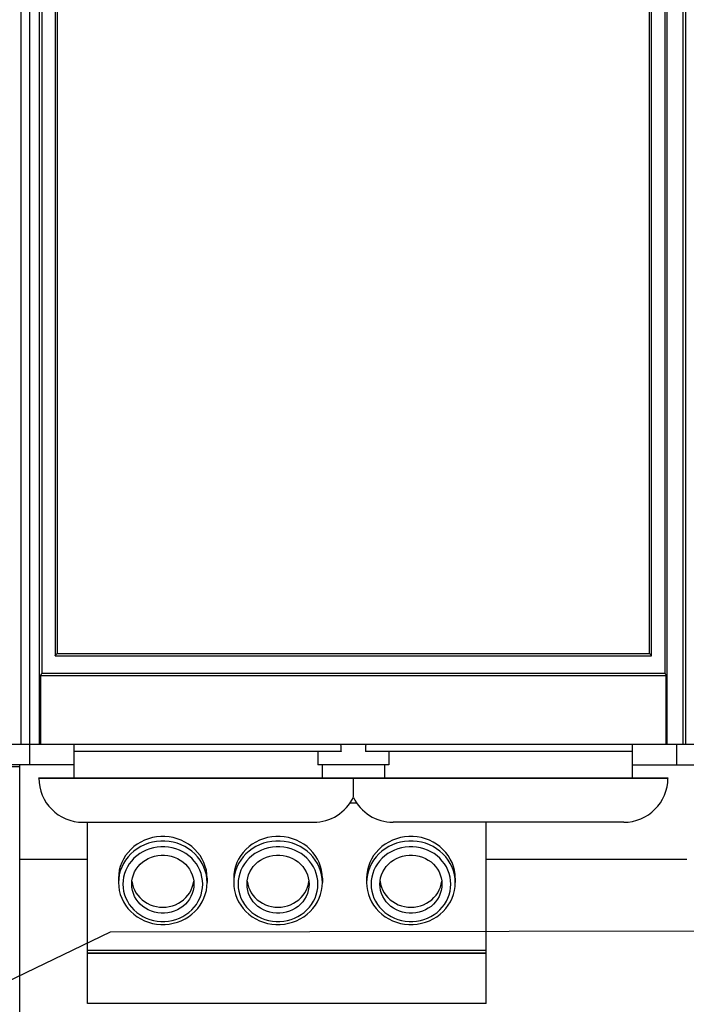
# Model space of a CAD drawing. Header units: millimetres. Extents: x 0 to 594, y 0 to 420.
# Tile 8 of 80: x 69 to 84, y 168 to 190. Entities that reach past the tile are written whole.
import ezdxf

# ---------------------------------------------------------------- set-up
doc = ezdxf.new("R2010")
doc.units = ezdxf.units.MM
doc.header["$LTSCALE"] = 32.67
doc.layers.get('0').update_dxf_attribs({"linetype": 'CONTINUOUS'})

msp = doc.modelspace()

# ---------------------------------------------------------------- linework, layer by layer
at = {"color": 7, "linetype": 'CONTINUOUS'}
for p, q in [((69.373, 174.003), (69.373, 264.343)), ((84.373, 264.343), (84.373, 174.003)), ((69.573, 173.543), (69.573, 264.243)), ((69.843, 264.243), (69.843, 175.603)), ((84.307, 264.243), (84.307, 174.003)), ((69.793, 174.003), (69.793, 238.157)), ((70.143, 238.143), (70.143, 176.004)), ((70.188, 238.143), (70.188, 176.053)), ((83.557, 176.053), (83.557, 238.143)), ((83.602, 176.003), (83.602, 238.143)), ((83.902, 238.143), (83.902, 175.603)), ((83.952, 238.159), (83.952, 174.003)), ((70.143, 176.004), (70.144, 176.005)), ((70.143, 176.003), (83.602, 176.003)), ((70.144, 176.005), (70.146, 176.008)), ((70.146, 176.008), (70.15, 176.012)), ((70.15, 176.012), (70.154, 176.017)), ((70.154, 176.017), (70.159, 176.023)), ((70.159, 176.023), (70.164, 176.028)), ((70.164, 176.028), (70.17, 176.035)), ((70.17, 176.035), (70.176, 176.041)), ((70.176, 176.041), (70.182, 176.047)), ((70.182, 176.047), (70.188, 176.053)), ((70.188, 176.053), (83.557, 176.053)), ((83.563, 176.047), (83.557, 176.053)), ((83.569, 176.041), (83.563, 176.047)), ((83.575, 176.035), (83.569, 176.041)), ((83.581, 176.028), (83.575, 176.035)), ((83.586, 176.023), (83.581, 176.028)), ((83.591, 176.017), (83.586, 176.023)), ((83.596, 176.012), (83.591, 176.017)), ((83.599, 176.008), (83.596, 176.012)), ((83.602, 176.005), (83.599, 176.008)), ((83.602, 176.004), (83.602, 176.005)), ((69.811, 175.559), (69.81, 175.553)), ((69.81, 175.553), (69.81, 174.003)), ((69.81, 175.553), (83.935, 175.553)), ((69.813, 175.564), (69.811, 175.559)), ((69.816, 175.57), (69.813, 175.564)), ((69.819, 175.576), (69.816, 175.57)), ((69.824, 175.582), (69.819, 175.576)), ((69.829, 175.588), (69.824, 175.582)), ((69.834, 175.594), (69.829, 175.588)), ((69.838, 175.598), (69.834, 175.594)), ((69.841, 175.601), (69.838, 175.598)), ((69.842, 175.603), (69.841, 175.601)), ((69.843, 175.603), (69.842, 175.603)), ((83.902, 175.603), (69.843, 175.603)), ((83.902, 175.603), (83.903, 175.603)), ((83.903, 175.603), (83.905, 175.601)), ((83.905, 175.601), (83.907, 175.598)), ((83.907, 175.598), (83.911, 175.594)), ((83.911, 175.594), (83.916, 175.588)), ((83.916, 175.588), (83.921, 175.582)), ((83.921, 175.582), (83.926, 175.576)), ((83.926, 175.576), (83.93, 175.57)), ((83.93, 175.57), (83.933, 175.564)), ((83.933, 175.564), (83.935, 175.559)), ((83.935, 175.559), (83.935, 175.553)), ((83.935, 174.003), (83.935, 175.553)), ((66.673, 174.003), (113.073, 174.003)), ((70.573, 173.243), (70.573, 174.003)), ((76.595, 173.951), (76.588, 174.003)), ((76.599, 173.898), (76.595, 173.951)), ((76.6, 173.845), (76.599, 173.898)), ((77.146, 173.898), (77.145, 173.845)), ((77.15, 173.951), (77.146, 173.898)), ((77.157, 174.003), (77.15, 173.951)), ((83.173, 173.243), (83.173, 174.003)), ((84.173, 173.543), (84.173, 174.003)), ((70.573, 173.845), (76.6, 173.845)), ((76.6, 173.843), (70.573, 173.843)), ((76.073, 173.843), (76.073, 173.543)), ((76.6, 173.845), (76.6, 173.843)), ((77.145, 173.845), (77.145, 173.843)), ((77.145, 173.845), (83.173, 173.845)), ((83.173, 173.843), (77.145, 173.843)), ((77.673, 173.843), (77.673, 173.543)), ((70.573, 173.543), (66.673, 173.543)), ((68.783, 173.503), (69.343, 173.503)), ((69.343, 162.943), (69.343, 173.543)), ((77.673, 173.543), (76.073, 173.543)), ((76.173, 173.243), (76.173, 173.543)), ((77.573, 173.543), (77.573, 173.243)), ((83.173, 173.543), (113.073, 173.543)), ((69.773, 173.241), (69.773, 173.243)), ((69.773, 173.243), (83.973, 173.243)), ((69.773, 173.241), (83.973, 173.241)), ((76.873, 172.807), (76.873, 173.243)), ((83.973, 173.243), (83.973, 173.241)), ((76.873, 172.807), (76.873, 172.806)), ((76.951, 172.674), (76.794, 172.674)), ((70.771, 172.243), (75.975, 172.243)), ((70.873, 168.154), (70.873, 172.243)), ((82.975, 172.243), (77.771, 172.243)), ((79.873, 168.154), (79.873, 172.243)), ((72.246, 171.87), (72.157, 171.837)), ((72.337, 171.895), (72.246, 171.87)), ((72.43, 171.912), (72.337, 171.895)), ((72.525, 171.921), (72.43, 171.912)), ((72.62, 171.921), (72.525, 171.921)), ((72.715, 171.912), (72.62, 171.921)), ((72.808, 171.895), (72.715, 171.912)), ((72.9, 171.87), (72.808, 171.895)), ((72.988, 171.837), (72.9, 171.87)), ((74.846, 171.87), (74.757, 171.837)), ((74.937, 171.895), (74.846, 171.87)), ((75.03, 171.912), (74.937, 171.895)), ((75.125, 171.921), (75.03, 171.912)), ((75.22, 171.921), (75.125, 171.921)), ((75.315, 171.912), (75.22, 171.921)), ((75.408, 171.895), (75.315, 171.912)), ((75.5, 171.87), (75.408, 171.895)), ((75.588, 171.837), (75.5, 171.87)), ((77.846, 171.87), (77.757, 171.837)), ((77.937, 171.895), (77.846, 171.87)), ((78.03, 171.912), (77.937, 171.895)), ((78.125, 171.921), (78.03, 171.912)), ((78.22, 171.921), (78.125, 171.921)), ((78.315, 171.912), (78.22, 171.921)), ((78.408, 171.895), (78.315, 171.912)), ((78.5, 171.87), (78.408, 171.895)), ((78.588, 171.837), (78.5, 171.87)), ((71.849, 171.631), (71.787, 171.563)), ((71.918, 171.692), (71.849, 171.631)), ((71.993, 171.748), (71.918, 171.692)), ((71.993, 171.645), (71.918, 171.59)), ((72.073, 171.796), (71.993, 171.748)), ((72.073, 171.693), (71.993, 171.645)), ((72.157, 171.837), (72.073, 171.796)), ((72.157, 171.734), (72.073, 171.693)), ((72.246, 171.768), (72.157, 171.734)), ((72.278, 171.645), (72.199, 171.615)), ((72.337, 171.793), (72.246, 171.768)), ((72.36, 171.667), (72.278, 171.645)), ((72.43, 171.81), (72.337, 171.793)), ((72.445, 171.683), (72.36, 171.667)), ((72.525, 171.818), (72.43, 171.81)), ((72.53, 171.69), (72.445, 171.683)), ((72.62, 171.818), (72.525, 171.818)), ((72.615, 171.69), (72.53, 171.69)), ((72.701, 171.683), (72.615, 171.69)), ((72.715, 171.81), (72.62, 171.818)), ((72.785, 171.667), (72.701, 171.683)), ((72.808, 171.793), (72.715, 171.81)), ((72.867, 171.645), (72.785, 171.667)), ((72.9, 171.768), (72.808, 171.793)), ((72.947, 171.615), (72.867, 171.645)), ((72.988, 171.734), (72.9, 171.768)), ((73.073, 171.796), (72.988, 171.837)), ((73.073, 171.693), (72.988, 171.734)), ((73.153, 171.748), (73.073, 171.796)), ((73.153, 171.645), (73.073, 171.693)), ((73.228, 171.692), (73.153, 171.748)), ((73.228, 171.59), (73.153, 171.645)), ((73.296, 171.631), (73.228, 171.692)), ((73.359, 171.563), (73.296, 171.631)), ((74.449, 171.631), (74.387, 171.563)), ((74.518, 171.692), (74.449, 171.631)), ((74.593, 171.748), (74.518, 171.692)), ((74.593, 171.645), (74.518, 171.59)), ((74.673, 171.796), (74.593, 171.748)), ((74.673, 171.693), (74.593, 171.645)), ((74.757, 171.837), (74.673, 171.796)), ((74.757, 171.734), (74.673, 171.693)), ((74.846, 171.768), (74.757, 171.734)), ((74.878, 171.645), (74.799, 171.615)), ((74.937, 171.793), (74.846, 171.768)), ((74.96, 171.667), (74.878, 171.645)), ((75.03, 171.81), (74.937, 171.793)), ((75.045, 171.683), (74.96, 171.667)), ((75.125, 171.818), (75.03, 171.81)), ((75.13, 171.69), (75.045, 171.683)), ((75.22, 171.818), (75.125, 171.818)), ((75.215, 171.69), (75.13, 171.69)), ((75.301, 171.683), (75.215, 171.69)), ((75.315, 171.81), (75.22, 171.818)), ((75.385, 171.667), (75.301, 171.683)), ((75.408, 171.793), (75.315, 171.81)), ((75.467, 171.645), (75.385, 171.667)), ((75.5, 171.768), (75.408, 171.793)), ((75.547, 171.615), (75.467, 171.645)), ((75.588, 171.734), (75.5, 171.768)), ((75.673, 171.796), (75.588, 171.837)), ((75.673, 171.693), (75.588, 171.734)), ((75.753, 171.748), (75.673, 171.796)), ((75.753, 171.645), (75.673, 171.693)), ((75.828, 171.692), (75.753, 171.748)), ((75.828, 171.59), (75.753, 171.645)), ((75.896, 171.631), (75.828, 171.692)), ((75.959, 171.563), (75.896, 171.631)), ((77.449, 171.631), (77.387, 171.563)), ((77.518, 171.692), (77.449, 171.631)), ((77.593, 171.748), (77.518, 171.692)), ((77.593, 171.645), (77.518, 171.59)), ((77.673, 171.796), (77.593, 171.748)), ((77.673, 171.693), (77.593, 171.645)), ((77.757, 171.837), (77.673, 171.796)), ((77.757, 171.734), (77.673, 171.693)), ((77.846, 171.768), (77.757, 171.734)), ((77.878, 171.645), (77.799, 171.615)), ((77.937, 171.793), (77.846, 171.768)), ((77.96, 171.667), (77.878, 171.645)), ((78.03, 171.81), (77.937, 171.793)), ((78.045, 171.683), (77.96, 171.667)), ((78.125, 171.818), (78.03, 171.81)), ((78.13, 171.69), (78.045, 171.683)), ((78.22, 171.818), (78.125, 171.818)), ((78.215, 171.69), (78.13, 171.69)), ((78.301, 171.683), (78.215, 171.69)), ((78.315, 171.81), (78.22, 171.818)), ((78.385, 171.667), (78.301, 171.683)), ((78.408, 171.793), (78.315, 171.81)), ((78.467, 171.645), (78.385, 171.667)), ((78.5, 171.768), (78.408, 171.793)), ((78.547, 171.615), (78.467, 171.645)), ((78.588, 171.734), (78.5, 171.768)), ((78.673, 171.796), (78.588, 171.837)), ((78.673, 171.693), (78.588, 171.734)), ((78.753, 171.748), (78.673, 171.796)), ((78.753, 171.645), (78.673, 171.693)), ((78.828, 171.692), (78.753, 171.748)), ((78.828, 171.59), (78.753, 171.645)), ((78.896, 171.631), (78.828, 171.692)), ((78.959, 171.563), (78.896, 171.631)), ((71.684, 171.413), (71.644, 171.331)), ((71.731, 171.49), (71.684, 171.413)), ((71.787, 171.563), (71.731, 171.49)), ((71.787, 171.461), (71.731, 171.388)), ((71.849, 171.528), (71.787, 171.461)), ((71.918, 171.59), (71.849, 171.528)), ((71.921, 171.429), (71.865, 171.368)), ((71.983, 171.485), (71.921, 171.429)), ((72.051, 171.534), (71.983, 171.485)), ((72.123, 171.578), (72.051, 171.534)), ((72.199, 171.615), (72.123, 171.578)), ((72.18, 171.39), (72.245, 171.427)), ((72.245, 171.427), (72.314, 171.457)), ((72.314, 171.457), (72.385, 171.479)), ((72.385, 171.479), (72.459, 171.495)), ((72.459, 171.495), (72.535, 171.502)), ((72.535, 171.502), (72.611, 171.502)), ((72.611, 171.502), (72.686, 171.495)), ((72.686, 171.495), (72.76, 171.479)), ((72.76, 171.479), (72.832, 171.457)), ((72.832, 171.457), (72.901, 171.427)), ((72.901, 171.427), (72.965, 171.39)), ((73.023, 171.578), (72.947, 171.615)), ((73.095, 171.534), (73.023, 171.578)), ((73.162, 171.485), (73.095, 171.534)), ((73.224, 171.429), (73.162, 171.485)), ((73.28, 171.368), (73.224, 171.429)), ((73.296, 171.528), (73.228, 171.59)), ((73.359, 171.461), (73.296, 171.528)), ((73.414, 171.49), (73.359, 171.563)), ((73.414, 171.388), (73.359, 171.461)), ((73.461, 171.413), (73.414, 171.49)), ((73.501, 171.331), (73.461, 171.413)), ((74.284, 171.413), (74.244, 171.331)), ((74.331, 171.49), (74.284, 171.413)), ((74.387, 171.563), (74.331, 171.49)), ((74.387, 171.461), (74.331, 171.388)), ((74.449, 171.528), (74.387, 171.461)), ((74.518, 171.59), (74.449, 171.528)), ((74.521, 171.429), (74.465, 171.368)), ((74.583, 171.485), (74.521, 171.429)), ((74.651, 171.534), (74.583, 171.485)), ((74.723, 171.578), (74.651, 171.534)), ((74.799, 171.615), (74.723, 171.578)), ((74.78, 171.39), (74.845, 171.427)), ((74.845, 171.427), (74.914, 171.457)), ((74.914, 171.457), (74.985, 171.479)), ((74.985, 171.479), (75.059, 171.495)), ((75.059, 171.495), (75.135, 171.502)), ((75.135, 171.502), (75.211, 171.502)), ((75.211, 171.502), (75.286, 171.495)), ((75.286, 171.495), (75.36, 171.479)), ((75.36, 171.479), (75.432, 171.457)), ((75.432, 171.457), (75.501, 171.427)), ((75.501, 171.427), (75.565, 171.39)), ((75.623, 171.578), (75.547, 171.615)), ((75.695, 171.534), (75.623, 171.578)), ((75.762, 171.485), (75.695, 171.534)), ((75.824, 171.429), (75.762, 171.485)), ((75.88, 171.368), (75.824, 171.429)), ((75.896, 171.528), (75.828, 171.59)), ((75.959, 171.461), (75.896, 171.528)), ((76.014, 171.49), (75.959, 171.563)), ((76.014, 171.388), (75.959, 171.461)), ((76.061, 171.413), (76.014, 171.49)), ((76.101, 171.331), (76.061, 171.413)), ((77.284, 171.413), (77.244, 171.331)), ((77.331, 171.49), (77.284, 171.413)), ((77.387, 171.563), (77.331, 171.49)), ((77.387, 171.461), (77.331, 171.388)), ((77.449, 171.528), (77.387, 171.461)), ((77.518, 171.59), (77.449, 171.528)), ((77.521, 171.429), (77.465, 171.368)), ((77.583, 171.485), (77.521, 171.429)), ((77.651, 171.534), (77.583, 171.485)), ((77.723, 171.578), (77.651, 171.534)), ((77.799, 171.615), (77.723, 171.578)), ((77.78, 171.39), (77.845, 171.427)), ((77.845, 171.427), (77.914, 171.457)), ((77.914, 171.457), (77.985, 171.479)), ((77.985, 171.479), (78.059, 171.495)), ((78.059, 171.495), (78.135, 171.502)), ((78.135, 171.502), (78.211, 171.502)), ((78.211, 171.502), (78.286, 171.495)), ((78.286, 171.495), (78.36, 171.479)), ((78.36, 171.479), (78.432, 171.457)), ((78.432, 171.457), (78.501, 171.427)), ((78.501, 171.427), (78.565, 171.39)), ((78.623, 171.578), (78.547, 171.615)), ((78.695, 171.534), (78.623, 171.578)), ((78.762, 171.485), (78.695, 171.534)), ((78.824, 171.429), (78.762, 171.485)), ((78.88, 171.368), (78.824, 171.429)), ((78.896, 171.528), (78.828, 171.59)), ((78.959, 171.461), (78.896, 171.528)), ((79.014, 171.49), (78.959, 171.563)), ((79.014, 171.388), (78.959, 171.461)), ((79.061, 171.413), (79.014, 171.49)), ((79.101, 171.331), (79.061, 171.413)), ((70.873, 171.4), (69.343, 171.4)), ((71.613, 171.247), (71.591, 171.16)), ((71.644, 171.331), (71.613, 171.247)), ((71.644, 171.229), (71.613, 171.144)), ((71.684, 171.31), (71.644, 171.229)), ((71.731, 171.388), (71.684, 171.31)), ((71.773, 171.233), (71.737, 171.16)), ((71.816, 171.303), (71.773, 171.233)), ((71.865, 171.368), (71.816, 171.303)), ((71.973, 171.185), (72.015, 171.244)), ((72.015, 171.244), (72.064, 171.298)), ((72.064, 171.298), (72.119, 171.347)), ((72.119, 171.347), (72.18, 171.39)), ((72.965, 171.39), (73.026, 171.347)), ((73.026, 171.347), (73.081, 171.298)), ((73.081, 171.298), (73.13, 171.244)), ((73.13, 171.244), (73.172, 171.185)), ((73.33, 171.303), (73.28, 171.368)), ((73.373, 171.233), (73.33, 171.303)), ((73.408, 171.16), (73.373, 171.233)), ((73.461, 171.31), (73.414, 171.388)), ((73.501, 171.229), (73.461, 171.31)), ((73.532, 171.247), (73.501, 171.331)), ((73.532, 171.144), (73.501, 171.229)), ((73.555, 171.16), (73.532, 171.247)), ((74.213, 171.247), (74.191, 171.16)), ((74.244, 171.331), (74.213, 171.247)), ((74.244, 171.229), (74.213, 171.144)), ((74.284, 171.31), (74.244, 171.229)), ((74.331, 171.388), (74.284, 171.31)), ((74.373, 171.233), (74.337, 171.16)), ((74.416, 171.303), (74.373, 171.233)), ((74.465, 171.368), (74.416, 171.303)), ((74.573, 171.185), (74.615, 171.244)), ((74.615, 171.244), (74.664, 171.298)), ((74.664, 171.298), (74.719, 171.347)), ((74.719, 171.347), (74.78, 171.39)), ((75.565, 171.39), (75.626, 171.347)), ((75.626, 171.347), (75.681, 171.298)), ((75.681, 171.298), (75.73, 171.244)), ((75.73, 171.244), (75.772, 171.185)), ((75.93, 171.303), (75.88, 171.368)), ((75.973, 171.233), (75.93, 171.303)), ((76.008, 171.16), (75.973, 171.233)), ((76.061, 171.31), (76.014, 171.388)), ((76.101, 171.229), (76.061, 171.31)), ((76.132, 171.247), (76.101, 171.331)), ((76.132, 171.144), (76.101, 171.229)), ((76.155, 171.16), (76.132, 171.247)), ((77.213, 171.247), (77.191, 171.16)), ((77.244, 171.331), (77.213, 171.247)), ((77.244, 171.229), (77.213, 171.144)), ((77.284, 171.31), (77.244, 171.229)), ((77.331, 171.388), (77.284, 171.31)), ((77.373, 171.233), (77.337, 171.16)), ((77.416, 171.303), (77.373, 171.233)), ((77.465, 171.368), (77.416, 171.303)), ((77.573, 171.185), (77.615, 171.244)), ((77.615, 171.244), (77.664, 171.298)), ((77.664, 171.298), (77.719, 171.347)), ((77.719, 171.347), (77.78, 171.39)), ((78.565, 171.39), (78.626, 171.347)), ((78.626, 171.347), (78.681, 171.298)), ((78.681, 171.298), (78.73, 171.244)), ((78.73, 171.244), (78.772, 171.185)), ((78.93, 171.303), (78.88, 171.368)), ((78.973, 171.233), (78.93, 171.303)), ((79.008, 171.16), (78.973, 171.233)), ((79.061, 171.31), (79.014, 171.388)), ((79.101, 171.229), (79.061, 171.31)), ((79.132, 171.247), (79.101, 171.331)), ((79.132, 171.144), (79.101, 171.229)), ((79.155, 171.16), (79.132, 171.247)), ((84.403, 171.4), (79.873, 171.4)), ((71.577, 171.072), (71.573, 170.982)), ((71.573, 170.982), (71.573, 170.88)), ((71.577, 170.969), (71.573, 170.88)), ((71.591, 171.16), (71.577, 171.072)), ((71.591, 171.057), (71.577, 170.969)), ((71.613, 171.144), (71.591, 171.057)), ((71.689, 171.005), (71.677, 170.926)), ((71.709, 171.084), (71.689, 171.005)), ((71.737, 171.16), (71.709, 171.084)), ((71.877, 170.917), (71.889, 170.987)), ((71.889, 170.987), (71.909, 171.055)), ((71.909, 171.055), (71.937, 171.122)), ((71.937, 171.122), (71.973, 171.185)), ((73.172, 171.185), (73.208, 171.122)), ((73.208, 171.122), (73.236, 171.055)), ((73.236, 171.055), (73.256, 170.987)), ((73.256, 170.987), (73.269, 170.917)), ((73.436, 171.084), (73.408, 171.16)), ((73.456, 171.005), (73.436, 171.084)), ((73.469, 170.926), (73.456, 171.005)), ((73.555, 171.057), (73.532, 171.144)), ((73.568, 171.072), (73.555, 171.16)), ((73.568, 170.969), (73.555, 171.057)), ((73.573, 170.982), (73.568, 171.072)), ((73.573, 170.88), (73.568, 170.969)), ((73.573, 170.982), (73.573, 170.88)), ((74.177, 171.072), (74.173, 170.982)), ((74.173, 170.982), (74.173, 170.88)), ((74.177, 170.969), (74.173, 170.88)), ((74.191, 171.16), (74.177, 171.072)), ((74.191, 171.057), (74.177, 170.969)), ((74.213, 171.144), (74.191, 171.057)), ((74.289, 171.005), (74.277, 170.926)), ((74.309, 171.084), (74.289, 171.005)), ((74.337, 171.16), (74.309, 171.084)), ((74.477, 170.917), (74.489, 170.987)), ((74.489, 170.987), (74.509, 171.055)), ((74.509, 171.055), (74.537, 171.122)), ((74.537, 171.122), (74.573, 171.185)), ((75.772, 171.185), (75.808, 171.122)), ((75.808, 171.122), (75.836, 171.055)), ((75.836, 171.055), (75.856, 170.987)), ((75.856, 170.987), (75.869, 170.917)), ((76.036, 171.084), (76.008, 171.16)), ((76.056, 171.005), (76.036, 171.084)), ((76.069, 170.926), (76.056, 171.005)), ((76.155, 171.057), (76.132, 171.144)), ((76.168, 171.072), (76.155, 171.16)), ((76.168, 170.969), (76.155, 171.057)), ((76.173, 170.982), (76.168, 171.072)), ((76.173, 170.88), (76.168, 170.969)), ((76.173, 170.982), (76.173, 170.88)), ((77.177, 171.072), (77.173, 170.982)), ((77.173, 170.982), (77.173, 170.88)), ((77.177, 170.969), (77.173, 170.88)), ((77.191, 171.16), (77.177, 171.072)), ((77.191, 171.057), (77.177, 170.969)), ((77.213, 171.144), (77.191, 171.057)), ((77.289, 171.005), (77.277, 170.926)), ((77.309, 171.084), (77.289, 171.005)), ((77.337, 171.16), (77.309, 171.084)), ((77.477, 170.917), (77.489, 170.987)), ((77.489, 170.987), (77.509, 171.055)), ((77.509, 171.055), (77.537, 171.122)), ((77.537, 171.122), (77.573, 171.185)), ((78.772, 171.185), (78.808, 171.122)), ((78.808, 171.122), (78.836, 171.055)), ((78.836, 171.055), (78.856, 170.987)), ((78.856, 170.987), (78.869, 170.917)), ((79.036, 171.084), (79.008, 171.16)), ((79.056, 171.005), (79.036, 171.084)), ((79.069, 170.926), (79.056, 171.005)), ((79.155, 171.057), (79.132, 171.144)), ((79.168, 171.072), (79.155, 171.16)), ((79.168, 170.969), (79.155, 171.057)), ((79.173, 170.982), (79.168, 171.072)), ((79.173, 170.88), (79.168, 170.969)), ((79.173, 170.982), (79.173, 170.88)), ((71.573, 170.88), (71.577, 170.79)), ((71.577, 170.79), (71.591, 170.701)), ((71.677, 170.926), (71.673, 170.845)), ((71.673, 170.845), (71.677, 170.765)), ((71.677, 170.765), (71.689, 170.685)), ((71.873, 170.845), (71.877, 170.917)), ((71.877, 170.774), (71.873, 170.845)), ((71.877, 170.913), (71.888, 170.845)), ((71.889, 170.704), (71.877, 170.774)), ((71.888, 170.845), (71.907, 170.779)), ((71.907, 170.779), (71.933, 170.715)), ((73.212, 170.715), (73.238, 170.779)), ((73.238, 170.779), (73.257, 170.845)), ((73.269, 170.774), (73.256, 170.704)), ((73.257, 170.845), (73.269, 170.913)), ((73.269, 170.917), (73.273, 170.845)), ((73.273, 170.845), (73.269, 170.774)), ((73.456, 170.685), (73.469, 170.765)), ((73.473, 170.845), (73.469, 170.926)), ((73.469, 170.765), (73.473, 170.845)), ((73.555, 170.701), (73.568, 170.79)), ((73.568, 170.79), (73.573, 170.88)), ((74.173, 170.88), (74.177, 170.79)), ((74.177, 170.79), (74.191, 170.701)), ((74.277, 170.926), (74.273, 170.845)), ((74.273, 170.845), (74.277, 170.765)), ((74.277, 170.765), (74.289, 170.685)), ((74.473, 170.845), (74.477, 170.917)), ((74.477, 170.774), (74.473, 170.845)), ((74.477, 170.913), (74.488, 170.845)), ((74.489, 170.704), (74.477, 170.774)), ((74.488, 170.845), (74.507, 170.779)), ((74.507, 170.779), (74.533, 170.715)), ((75.812, 170.715), (75.838, 170.779)), ((75.838, 170.779), (75.857, 170.845)), ((75.869, 170.774), (75.856, 170.704)), ((75.857, 170.845), (75.869, 170.913)), ((75.869, 170.917), (75.873, 170.845)), ((75.873, 170.845), (75.869, 170.774)), ((76.056, 170.685), (76.069, 170.765)), ((76.073, 170.845), (76.069, 170.926)), ((76.069, 170.765), (76.073, 170.845)), ((76.155, 170.701), (76.168, 170.79)), ((76.168, 170.79), (76.173, 170.88)), ((77.173, 170.88), (77.177, 170.79)), ((77.177, 170.79), (77.191, 170.701)), ((77.277, 170.926), (77.273, 170.845)), ((77.273, 170.845), (77.277, 170.765)), ((77.277, 170.765), (77.289, 170.685)), ((77.473, 170.845), (77.477, 170.917)), ((77.477, 170.774), (77.473, 170.845)), ((77.477, 170.913), (77.488, 170.845)), ((77.489, 170.704), (77.477, 170.774)), ((77.488, 170.845), (77.507, 170.779)), ((77.507, 170.779), (77.533, 170.715)), ((78.812, 170.715), (78.838, 170.779)), ((78.838, 170.779), (78.857, 170.845)), ((78.869, 170.774), (78.856, 170.704)), ((78.857, 170.845), (78.869, 170.913)), ((78.869, 170.917), (78.873, 170.845)), ((78.873, 170.845), (78.869, 170.774)), ((79.056, 170.685), (79.069, 170.765)), ((79.073, 170.845), (79.069, 170.926)), ((79.069, 170.765), (79.073, 170.845)), ((79.155, 170.701), (79.168, 170.79)), ((79.168, 170.79), (79.173, 170.88)), ((71.591, 170.701), (71.613, 170.614)), ((71.613, 170.614), (71.644, 170.529)), ((71.644, 170.529), (71.683, 170.447)), ((71.689, 170.685), (71.709, 170.607)), ((71.709, 170.607), (71.737, 170.531)), ((71.737, 170.531), (71.773, 170.458)), ((71.909, 170.635), (71.889, 170.704)), ((71.937, 170.569), (71.909, 170.635)), ((71.933, 170.715), (71.966, 170.653)), ((71.973, 170.506), (71.937, 170.569)), ((71.966, 170.653), (72.006, 170.596)), ((72.006, 170.596), (72.052, 170.542)), ((72.052, 170.542), (72.104, 170.493)), ((73.041, 170.493), (73.093, 170.542)), ((73.093, 170.542), (73.139, 170.596)), ((73.139, 170.596), (73.179, 170.653)), ((73.208, 170.569), (73.172, 170.506)), ((73.179, 170.653), (73.212, 170.715)), ((73.236, 170.635), (73.208, 170.569)), ((73.256, 170.704), (73.236, 170.635)), ((73.373, 170.458), (73.408, 170.531)), ((73.408, 170.531), (73.436, 170.607)), ((73.436, 170.607), (73.456, 170.685)), ((73.462, 170.448), (73.502, 170.529)), ((73.502, 170.529), (73.532, 170.614)), ((73.532, 170.614), (73.555, 170.701)), ((74.191, 170.701), (74.213, 170.614)), ((74.213, 170.614), (74.244, 170.529)), ((74.244, 170.529), (74.283, 170.447)), ((74.289, 170.685), (74.309, 170.607)), ((74.309, 170.607), (74.337, 170.531)), ((74.337, 170.531), (74.373, 170.458)), ((74.509, 170.635), (74.489, 170.704)), ((74.537, 170.569), (74.509, 170.635)), ((74.533, 170.715), (74.566, 170.653)), ((74.573, 170.506), (74.537, 170.569)), ((74.566, 170.653), (74.606, 170.596)), ((74.606, 170.596), (74.652, 170.542)), ((74.652, 170.542), (74.704, 170.493)), ((75.641, 170.493), (75.693, 170.542)), ((75.693, 170.542), (75.739, 170.596)), ((75.739, 170.596), (75.779, 170.653)), ((75.808, 170.569), (75.772, 170.506)), ((75.779, 170.653), (75.812, 170.715)), ((75.836, 170.635), (75.808, 170.569)), ((75.856, 170.704), (75.836, 170.635)), ((75.973, 170.458), (76.008, 170.531)), ((76.008, 170.531), (76.036, 170.607)), ((76.036, 170.607), (76.056, 170.685)), ((76.062, 170.448), (76.102, 170.529)), ((76.102, 170.529), (76.132, 170.614)), ((76.132, 170.614), (76.155, 170.701)), ((77.191, 170.701), (77.213, 170.614)), ((77.213, 170.614), (77.244, 170.529)), ((77.244, 170.529), (77.283, 170.447)), ((77.289, 170.685), (77.309, 170.607)), ((77.309, 170.607), (77.337, 170.531)), ((77.337, 170.531), (77.373, 170.458)), ((77.509, 170.635), (77.489, 170.704)), ((77.537, 170.569), (77.509, 170.635)), ((77.533, 170.715), (77.566, 170.653)), ((77.573, 170.506), (77.537, 170.569)), ((77.566, 170.653), (77.606, 170.596)), ((77.606, 170.596), (77.652, 170.542)), ((77.652, 170.542), (77.704, 170.493)), ((78.641, 170.493), (78.693, 170.542)), ((78.693, 170.542), (78.739, 170.596)), ((78.739, 170.596), (78.779, 170.653)), ((78.808, 170.569), (78.772, 170.506)), ((78.779, 170.653), (78.812, 170.715)), ((78.836, 170.635), (78.808, 170.569)), ((78.856, 170.704), (78.836, 170.635)), ((78.973, 170.458), (79.008, 170.531)), ((79.008, 170.531), (79.036, 170.607)), ((79.036, 170.607), (79.056, 170.685)), ((79.062, 170.448), (79.102, 170.529)), ((79.102, 170.529), (79.132, 170.614)), ((79.132, 170.614), (79.155, 170.701)), ((71.683, 170.447), (71.731, 170.369)), ((71.731, 170.369), (71.786, 170.296)), ((71.773, 170.458), (71.816, 170.388)), ((71.816, 170.388), (71.865, 170.323)), ((71.865, 170.323), (71.921, 170.262)), ((72.015, 170.447), (71.973, 170.506)), ((72.064, 170.393), (72.015, 170.447)), ((72.119, 170.344), (72.064, 170.393)), ((72.104, 170.493), (72.161, 170.45)), ((72.18, 170.301), (72.119, 170.344)), ((72.161, 170.45), (72.223, 170.413)), ((72.245, 170.264), (72.18, 170.301)), ((72.223, 170.413), (72.288, 170.381)), ((72.288, 170.381), (72.356, 170.357)), ((72.356, 170.357), (72.427, 170.339)), ((72.427, 170.339), (72.499, 170.328)), ((72.499, 170.328), (72.573, 170.324)), ((72.573, 170.324), (72.646, 170.328)), ((72.646, 170.328), (72.718, 170.339)), ((72.718, 170.339), (72.789, 170.357)), ((72.789, 170.357), (72.857, 170.381)), ((72.857, 170.381), (72.923, 170.413)), ((72.965, 170.301), (72.901, 170.264)), ((72.923, 170.413), (72.984, 170.45)), ((73.026, 170.344), (72.965, 170.301)), ((72.984, 170.45), (73.041, 170.493)), ((73.081, 170.393), (73.026, 170.344)), ((73.13, 170.447), (73.081, 170.393)), ((73.172, 170.506), (73.13, 170.447)), ((73.224, 170.262), (73.28, 170.323)), ((73.28, 170.323), (73.33, 170.388)), ((73.33, 170.388), (73.373, 170.458)), ((73.36, 170.296), (73.415, 170.37)), ((73.415, 170.37), (73.462, 170.448)), ((74.283, 170.447), (74.331, 170.369)), ((74.331, 170.369), (74.386, 170.296)), ((74.373, 170.458), (74.416, 170.388)), ((74.416, 170.388), (74.465, 170.323)), ((74.465, 170.323), (74.521, 170.262)), ((74.615, 170.447), (74.573, 170.506)), ((74.664, 170.393), (74.615, 170.447)), ((74.719, 170.344), (74.664, 170.393)), ((74.704, 170.493), (74.761, 170.45)), ((74.78, 170.301), (74.719, 170.344)), ((74.761, 170.45), (74.823, 170.413)), ((74.845, 170.264), (74.78, 170.301)), ((74.823, 170.413), (74.888, 170.381)), ((74.888, 170.381), (74.956, 170.357)), ((74.956, 170.357), (75.027, 170.339)), ((75.027, 170.339), (75.099, 170.328)), ((75.099, 170.328), (75.173, 170.324)), ((75.173, 170.324), (75.246, 170.328)), ((75.246, 170.328), (75.318, 170.339)), ((75.318, 170.339), (75.389, 170.357)), ((75.389, 170.357), (75.457, 170.381)), ((75.457, 170.381), (75.523, 170.413)), ((75.565, 170.301), (75.501, 170.264)), ((75.523, 170.413), (75.584, 170.45)), ((75.626, 170.344), (75.565, 170.301)), ((75.584, 170.45), (75.641, 170.493)), ((75.681, 170.393), (75.626, 170.344)), ((75.73, 170.447), (75.681, 170.393)), ((75.772, 170.506), (75.73, 170.447)), ((75.824, 170.262), (75.88, 170.323)), ((75.88, 170.323), (75.93, 170.388)), ((75.93, 170.388), (75.973, 170.458)), ((75.96, 170.296), (76.015, 170.37)), ((76.015, 170.37), (76.062, 170.448)), ((77.283, 170.447), (77.331, 170.369)), ((77.331, 170.369), (77.386, 170.296)), ((77.373, 170.458), (77.416, 170.388)), ((77.416, 170.388), (77.465, 170.323)), ((77.465, 170.323), (77.521, 170.262)), ((77.615, 170.447), (77.573, 170.506)), ((77.664, 170.393), (77.615, 170.447)), ((77.719, 170.344), (77.664, 170.393)), ((77.704, 170.493), (77.761, 170.45)), ((77.78, 170.301), (77.719, 170.344)), ((77.761, 170.45), (77.823, 170.413)), ((77.845, 170.264), (77.78, 170.301)), ((77.823, 170.413), (77.888, 170.381)), ((77.888, 170.381), (77.956, 170.357)), ((77.956, 170.357), (78.027, 170.339)), ((78.027, 170.339), (78.099, 170.328)), ((78.099, 170.328), (78.173, 170.324)), ((78.173, 170.324), (78.246, 170.328)), ((78.246, 170.328), (78.318, 170.339)), ((78.318, 170.339), (78.389, 170.357)), ((78.389, 170.357), (78.457, 170.381)), ((78.457, 170.381), (78.523, 170.413)), ((78.565, 170.301), (78.501, 170.264)), ((78.523, 170.413), (78.584, 170.45)), ((78.626, 170.344), (78.565, 170.301)), ((78.584, 170.45), (78.641, 170.493)), ((78.681, 170.393), (78.626, 170.344)), ((78.73, 170.447), (78.681, 170.393)), ((78.772, 170.506), (78.73, 170.447)), ((78.824, 170.262), (78.88, 170.323)), ((78.88, 170.323), (78.93, 170.388)), ((78.93, 170.388), (78.973, 170.458)), ((78.96, 170.296), (79.015, 170.37)), ((79.015, 170.37), (79.062, 170.448)), ((71.786, 170.296), (71.848, 170.228)), ((71.848, 170.228), (71.917, 170.165)), ((71.917, 170.165), (71.992, 170.11)), ((71.921, 170.262), (71.983, 170.206)), ((71.983, 170.206), (72.051, 170.157)), ((71.992, 170.11), (72.073, 170.061)), ((72.051, 170.157), (72.123, 170.113)), ((72.123, 170.113), (72.199, 170.076)), ((72.199, 170.076), (72.278, 170.046)), ((72.314, 170.234), (72.245, 170.264)), ((72.385, 170.212), (72.314, 170.234)), ((72.459, 170.196), (72.385, 170.212)), ((72.535, 170.189), (72.459, 170.196)), ((72.611, 170.189), (72.535, 170.189)), ((72.686, 170.196), (72.611, 170.189)), ((72.76, 170.212), (72.686, 170.196)), ((72.832, 170.234), (72.76, 170.212)), ((72.901, 170.264), (72.832, 170.234)), ((72.867, 170.046), (72.947, 170.076)), ((72.947, 170.076), (73.023, 170.113)), ((73.023, 170.113), (73.095, 170.157)), ((73.074, 170.062), (73.154, 170.11)), ((73.095, 170.157), (73.162, 170.206)), ((73.154, 170.11), (73.229, 170.166)), ((73.162, 170.206), (73.224, 170.262)), ((73.229, 170.166), (73.298, 170.228)), ((73.298, 170.228), (73.36, 170.296)), ((74.386, 170.296), (74.448, 170.228)), ((74.448, 170.228), (74.517, 170.165)), ((74.517, 170.165), (74.592, 170.11)), ((74.521, 170.262), (74.583, 170.206)), ((74.583, 170.206), (74.651, 170.157)), ((74.592, 170.11), (74.673, 170.061)), ((74.651, 170.157), (74.723, 170.113)), ((74.723, 170.113), (74.799, 170.076)), ((74.799, 170.076), (74.878, 170.046)), ((74.914, 170.234), (74.845, 170.264)), ((74.985, 170.212), (74.914, 170.234)), ((75.059, 170.196), (74.985, 170.212)), ((75.135, 170.189), (75.059, 170.196)), ((75.211, 170.189), (75.135, 170.189)), ((75.286, 170.196), (75.211, 170.189)), ((75.36, 170.212), (75.286, 170.196)), ((75.432, 170.234), (75.36, 170.212)), ((75.501, 170.264), (75.432, 170.234)), ((75.467, 170.046), (75.547, 170.076)), ((75.547, 170.076), (75.623, 170.113)), ((75.623, 170.113), (75.695, 170.157)), ((75.674, 170.062), (75.754, 170.11)), ((75.695, 170.157), (75.762, 170.206)), ((75.754, 170.11), (75.829, 170.166)), ((75.762, 170.206), (75.824, 170.262)), ((75.829, 170.166), (75.898, 170.228)), ((75.898, 170.228), (75.96, 170.296)), ((77.386, 170.296), (77.448, 170.228)), ((77.448, 170.228), (77.517, 170.165)), ((77.517, 170.165), (77.592, 170.11)), ((77.521, 170.262), (77.583, 170.206)), ((77.583, 170.206), (77.651, 170.157)), ((77.592, 170.11), (77.673, 170.061)), ((77.651, 170.157), (77.723, 170.113)), ((77.723, 170.113), (77.799, 170.076)), ((77.799, 170.076), (77.878, 170.046)), ((77.914, 170.234), (77.845, 170.264)), ((77.985, 170.212), (77.914, 170.234)), ((78.059, 170.196), (77.985, 170.212)), ((78.135, 170.189), (78.059, 170.196)), ((78.211, 170.189), (78.135, 170.189)), ((78.286, 170.196), (78.211, 170.189)), ((78.36, 170.212), (78.286, 170.196)), ((78.432, 170.234), (78.36, 170.212)), ((78.501, 170.264), (78.432, 170.234)), ((78.467, 170.046), (78.547, 170.076)), ((78.547, 170.076), (78.623, 170.113)), ((78.623, 170.113), (78.695, 170.157)), ((78.674, 170.062), (78.754, 170.11)), ((78.695, 170.157), (78.762, 170.206)), ((78.754, 170.11), (78.829, 170.166)), ((78.762, 170.206), (78.824, 170.262)), ((78.829, 170.166), (78.898, 170.228)), ((78.898, 170.228), (78.96, 170.296)), ((72.073, 170.061), (72.157, 170.019)), ((72.157, 170.019), (72.246, 169.986)), ((72.246, 169.986), (72.338, 169.96)), ((72.278, 170.046), (72.36, 170.024)), ((72.338, 169.96), (72.431, 169.943)), ((72.36, 170.024), (72.445, 170.008)), ((72.431, 169.943), (72.526, 169.935)), ((72.445, 170.008), (72.53, 170.001)), ((72.526, 169.935), (72.622, 169.935)), ((72.53, 170.001), (72.615, 170.001)), ((72.615, 170.001), (72.701, 170.008)), ((72.622, 169.935), (72.717, 169.944)), ((72.701, 170.008), (72.785, 170.024)), ((72.717, 169.944), (72.81, 169.961)), ((72.785, 170.024), (72.867, 170.046)), ((72.81, 169.961), (72.902, 169.987)), ((72.902, 169.987), (72.99, 170.02)), ((72.99, 170.02), (73.074, 170.062)), ((74.673, 170.061), (74.757, 170.019)), ((74.757, 170.019), (74.846, 169.986)), ((74.846, 169.986), (74.938, 169.96)), ((74.878, 170.046), (74.96, 170.024)), ((74.938, 169.96), (75.031, 169.943)), ((74.96, 170.024), (75.045, 170.008)), ((75.031, 169.943), (75.126, 169.935)), ((75.045, 170.008), (75.13, 170.001)), ((75.126, 169.935), (75.222, 169.935)), ((75.13, 170.001), (75.215, 170.001)), ((75.215, 170.001), (75.301, 170.008)), ((75.222, 169.935), (75.317, 169.944)), ((75.301, 170.008), (75.385, 170.024)), ((75.317, 169.944), (75.41, 169.961)), ((75.385, 170.024), (75.467, 170.046)), ((75.41, 169.961), (75.502, 169.987)), ((75.502, 169.987), (75.59, 170.02)), ((75.59, 170.02), (75.674, 170.062)), ((77.673, 170.061), (77.757, 170.019)), ((77.757, 170.019), (77.846, 169.986)), ((77.846, 169.986), (77.938, 169.96)), ((77.878, 170.046), (77.96, 170.024)), ((77.938, 169.96), (78.031, 169.943)), ((77.96, 170.024), (78.045, 170.008)), ((78.031, 169.943), (78.126, 169.935)), ((78.045, 170.008), (78.13, 170.001)), ((78.126, 169.935), (78.222, 169.935)), ((78.13, 170.001), (78.215, 170.001)), ((78.215, 170.001), (78.301, 170.008)), ((78.222, 169.935), (78.317, 169.944)), ((78.301, 170.008), (78.385, 170.024)), ((78.317, 169.944), (78.41, 169.961)), ((78.385, 170.024), (78.467, 170.046)), ((78.41, 169.961), (78.502, 169.987)), ((78.502, 169.987), (78.59, 170.02)), ((78.59, 170.02), (78.674, 170.062)), ((70.873, 169.356), (79.873, 169.356)), ((70.873, 169.291), (79.873, 169.291)), ((79.873, 169.282), (70.873, 169.282)), ((79.873, 168.154), (70.873, 168.154))]:
    msp.add_line(p, q, dxfattribs=at)
at = {"color": 40, "linetype": 'CONTINUOUS'}
for p, q in [((71.388, 169.763), (64.307, 166.347)), ((94.423, 169.8), (71.388, 169.763))]:
    msp.add_line(p, q, dxfattribs=at)
at = {"color": 7, "linetype": 'CONTINUOUS'}
for centre, start, end in [((70.771, 173.241), 180, 270), ((82.975, 173.241), 270, 360), ((75.975, 173.241), 270, 334.1325), ((77.771, 173.241), 205.8675, 270)]:
    msp.add_arc(centre, 0.998, start, end, dxfattribs=at)

doc.saveas('drawing.dxf')
